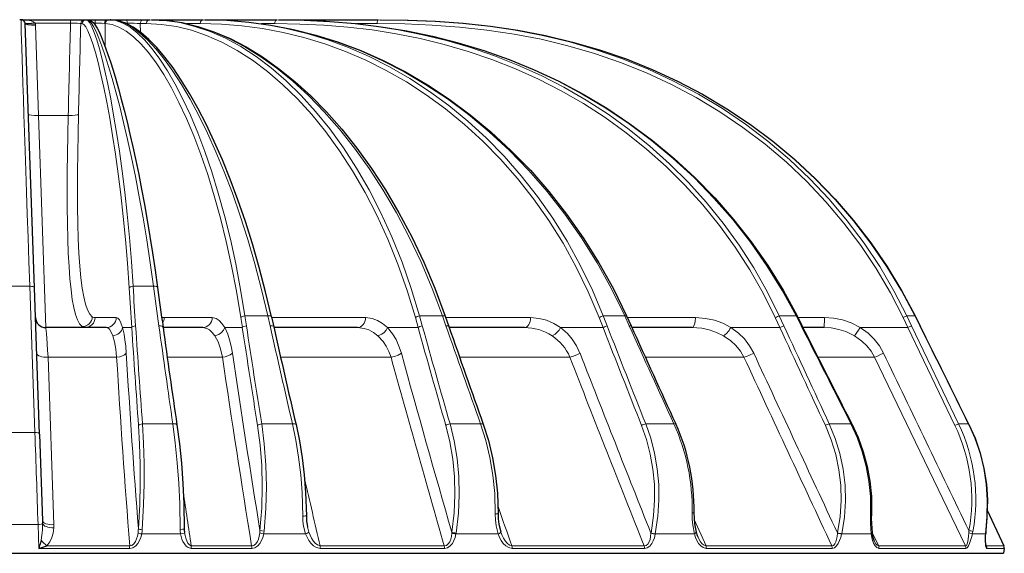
# Model space of a CAD drawing. Header units: millimetres. Extents: x 290 to 884, y -120 to 720.
# Tile 17 of 28: x 537 to 632, y 245 to 297. Entities that reach past the tile are written whole.
import ezdxf

# ---------------------------------------------------------------- set-up
doc = ezdxf.new("R2010")
doc.units = ezdxf.units.MM

# ---------------------------------------------------------------- blocks, each defined once
blk = doc.blocks.new('a', base_point=(326.023, -72.79))
at = {"color": 0, "linetype": 'Continuous', "lineweight": 30}
for p, q in [((536.691, 296.741), (536.559, 296.741)), ((536.691, 296.741), (541.512, 296.741)), ((537.99, 270.603), (537.091, 296.355)), ((541.512, 296.741), (542.904, 296.741)), ((542.904, 296.741), (543.034, 296.741)), ((543.034, 296.741), (543.168, 296.741)), ((543.168, 296.741), (543.919, 296.741)), ((543.919, 296.741), (545.172, 296.741)), ((545.172, 296.741), (545.265, 296.74)), ((545.265, 296.741), (545.375, 296.741)), ((545.411, 296.74), (545.375, 296.741)), ((545.411, 296.741), (546.346, 296.741)), ((546.346, 296.741), (546.915, 296.741)), ((546.915, 296.741), (548.64, 296.741)), ((548.64, 296.741), (549.24, 296.741)), ((549.392, 296.741), (549.767, 296.741)), ((549.767, 296.741), (551.606, 296.741)), ((551.606, 296.741), (554.418, 296.741)), ((554.589, 296.741), (561.593, 296.741)), ((561.783, 296.741), (571.462, 296.741)), ((538.488, 256.346), (537.99, 270.603)), ((561.07, 267.79), (561.288, 266.814)), ((577.991, 267.834), (578.332, 266.859)), ((595.643, 267.868), (596.086, 266.892)), ((612.236, 267.884), (612.732, 266.908)), ((623.733, 267.881), (624.219, 266.905)), ((544.984, 266.741), (539.091, 266.741)), ((554.373, 266.741), (550.517, 266.741)), ((569.439, 266.741), (561.305, 266.741)), ((585.69, 266.741), (578.373, 266.741)), ((602.003, 266.741), (596.155, 266.741)), ((614.837, 266.741), (612.817, 266.741)), ((538.488, 256.346), (538.782, 247.922)), ((630.76, 248.931), (632.378, 245.462)), ((485.546, 244.741), (632.324, 244.741)), ((632.409, 245.224), (632.324, 244.741))]:
    blk.add_line(p, q, dxfattribs=at)
at = {"color": 0, "linetype": 'Continuous', "lineweight": 0}
for p, q in [((541.512, 296.41), (538.07, 296.41)), ((538.09, 296.216), (538.398, 287.399)), ((541.512, 296.741), (541.512, 296.41)), ((542.505, 296.355), (542.635, 296.355)), ((543.933, 296.176), (543.913, 296.41)), ((544.875, 296.354), (544.886, 294.088)), ((546.839, 296.41), (547.052, 296.41)), ((547.052, 296.41), (547.057, 296.311)), ((548.287, 296.355), (548.888, 296.355)), ((548.287, 296.355), (548.329, 295.507)), ((552.846, 296.355), (554.129, 296.355)), ((560.107, 296.355), (561.392, 296.355)), ((569.355, 296.355), (571.367, 296.355)), ((539.091, 266.741), (538.398, 287.399)), ((538.398, 287.399), (541.282, 287.399)), ((537.541, 270.759), (535.603, 270.759)), ((538.044, 256.501), (537.541, 270.759)), ((547.595, 270.759), (549.585, 270.759)), ((543.91, 267.706), (545.966, 267.706)), ((550.629, 267.706), (555.307, 267.706)), ((558.234, 266.741), (558.087, 267.717)), ((558.633, 266.896), (558.485, 267.872)), ((558.485, 267.872), (560.717, 267.872)), ((560.717, 267.872), (560.936, 266.896)), ((561.089, 267.706), (570.241, 267.706)), ((575.349, 266.741), (575.077, 267.717)), ((575.757, 266.896), (575.485, 267.872)), ((575.485, 267.872), (577.716, 267.872)), ((577.716, 267.872), (578.058, 266.896)), ((578.036, 267.706), (586.294, 267.706)), ((593.352, 266.741), (592.971, 267.717)), ((593.754, 266.896), (593.372, 267.872)), ((593.372, 267.872), (595.458, 267.872)), ((595.458, 267.872), (595.902, 266.896)), ((595.717, 267.706), (602.358, 267.706)), ((610.572, 266.741), (610.121, 267.717)), ((610.96, 266.896), (610.508, 267.872)), ((610.508, 267.872), (612.146, 267.872)), ((612.146, 267.872), (612.642, 266.896)), ((612.327, 267.706), (614.917, 267.706)), ((623.038, 266.741), (622.57, 267.717)), ((623.395, 266.896), (622.928, 267.872)), ((622.928, 267.872), (623.718, 267.872)), ((623.718, 267.872), (624.203, 266.896)), ((542.637, 266.741), (542.637, 266.835)), ((547.464, 266.741), (546.572, 266.741)), ((558.234, 266.741), (556.517, 266.741)), ((575.349, 266.741), (572.355, 266.741)), ((593.352, 266.741), (589.217, 266.741)), ((605.792, 266.741), (610.572, 266.741)), ((618.391, 266.741), (623.038, 266.741)), ((623.038, 266.741), (627.605, 257.204)), ((623.395, 266.896), (627.959, 257.36)), ((539.877, 247.534), (539.32, 263.854)), ((545.996, 263.854), (539.32, 263.854)), ((556.297, 263.854), (550.919, 263.854)), ((572.711, 263.854), (561.956, 263.854)), ((590.12, 263.854), (579.385, 263.854)), ((607.069, 263.854), (597.466, 263.854)), ((619.783, 263.854), (614.282, 263.854)), ((628.638, 245.462), (619.783, 263.854)), ((548.513, 257.36), (551.472, 257.36)), ((560.119, 257.359), (563.117, 257.359)), ((578.452, 257.359), (581.428, 257.359)), ((597.505, 257.359), (600.249, 257.359)), ((615.38, 257.359), (617.484, 257.359)), ((627.959, 257.36), (628.932, 257.359)), ((538.044, 256.501), (535.107, 256.503)), ((538.346, 247.557), (534.798, 247.559)), ((538.427, 245.223), (538.346, 247.557)), ((602.218, 248.049), (603.385, 245.462)), ((548.439, 246.627), (552.215, 246.627)), ((552.602, 246.774), (552.604, 246.757)), ((560.311, 246.627), (564.399, 246.627)), ((578.625, 246.717), (578.631, 246.797)), ((579.034, 246.627), (579.049, 246.716)), ((579.034, 246.627), (583.142, 246.626)), ((598.017, 246.696), (598.02, 246.71)), ((598.436, 246.612), (598.439, 246.627)), ((598.439, 246.627), (602.241, 246.627)), ((616.172, 246.711), (616.173, 246.729)), ((616.579, 246.626), (616.584, 246.646)), ((616.579, 246.626), (619.451, 246.627)), ((619.543, 246.75), (620.184, 245.463)), ((629.307, 246.627), (630.583, 246.626)), ((547.267, 245.463), (539.215, 245.461)), ((559.142, 245.462), (553.26, 245.462)), ((577.892, 245.462), (565.811, 245.462)), ((597.358, 245.462), (584.485, 245.462)), ((615.627, 245.462), (603.385, 245.462)), ((630.61, 245.635), (630.695, 245.462)), ((632.378, 245.462), (630.695, 245.462)), ((547.266, 245.224), (538.427, 245.223)), ((559.145, 245.224), (553.261, 245.224)), ((577.901, 245.224), (565.816, 245.223)), ((597.373, 245.224), (584.496, 245.224)), ((615.65, 245.223), (603.402, 245.224)), ((632.409, 245.224), (630.725, 245.223))]:
    blk.add_line(p, q, dxfattribs=at)
for points in [[(537.541, 270.759), (537.458, 273.184), (537.377, 275.529), (537.3, 277.786), (537.226, 279.947), (537.156, 282.003), (537.09, 283.948), (537.029, 285.775), (536.971, 287.477), (536.919, 289.049), (536.872, 290.486), (536.829, 291.782), (536.792, 292.934), (536.761, 293.938), (536.735, 294.791), (536.714, 295.491), (536.7, 296.037), (536.691, 296.427), (536.688, 296.661), (536.691, 296.741)], [(536.691, 296.741), (537.03, 296.729), (537.358, 296.692), (537.661, 296.629), (537.911, 296.537), (538.07, 296.41)], [(541.512, 296.41), (541.875, 296.409), (542.188, 296.399), (542.406, 296.38), (542.505, 296.355)], [(547.216, 270.603), (547.048, 273.003), (546.855, 275.324), (546.639, 277.556), (546.403, 279.693), (546.151, 281.727), (545.885, 283.651), (545.609, 285.458), (545.326, 287.142), (545.041, 288.699), (544.755, 290.122), (544.473, 291.408), (544.196, 292.552), (543.929, 293.551), (543.674, 294.402), (543.431, 295.101), (543.205, 295.648), (542.996, 296.039), (542.806, 296.275), (542.635, 296.355)], [(547.595, 270.759), (547.428, 273.181), (547.235, 275.522), (547.019, 277.776), (546.783, 279.932), (546.53, 281.984), (546.264, 283.926), (545.988, 285.749), (545.706, 287.449), (545.421, 289.02), (545.136, 290.456), (544.854, 291.753), (544.579, 292.907), (544.313, 293.915), (544.059, 294.773), (543.819, 295.479), (543.595, 296.029), (543.388, 296.424), (543.201, 296.661), (543.034, 296.741)], [(549.585, 270.759), (549.263, 273.054), (548.922, 275.276), (548.567, 277.42), (548.199, 279.478), (547.823, 281.444), (547.441, 283.312), (547.057, 285.077), (546.674, 286.733), (546.294, 288.276), (545.922, 289.702), (545.561, 291.005), (545.212, 292.183), (544.879, 293.231), (544.565, 294.147), (544.271, 294.929), (544, 295.573), (543.753, 296.077), (543.533, 296.441), (543.34, 296.662), (543.168, 296.741)], [(543.913, 296.41), (544.258, 296.405), (544.558, 296.392), (544.809, 296.368)], [(558.087, 267.716), (557.667, 270.273), (557.195, 272.746), (556.674, 275.128), (556.109, 277.411), (555.505, 279.589), (554.866, 281.655), (554.198, 283.602), (553.504, 285.426), (552.791, 287.121), (552.063, 288.683), (551.325, 290.109), (550.581, 291.393), (549.835, 292.534), (549.093, 293.529), (548.356, 294.377), (547.63, 295.074), (546.918, 295.621), (546.222, 296.016), (545.546, 296.26), (544.875, 296.354)], [(558.485, 267.872), (558.064, 270.449), (557.59, 272.943), (557.068, 275.344), (556.501, 277.647), (555.895, 279.843), (555.255, 281.925), (554.584, 283.889), (553.89, 285.727), (553.175, 287.436), (552.446, 289.011), (551.706, 290.448), (550.961, 291.743), (550.215, 292.893), (549.471, 293.896), (548.735, 294.749), (548.01, 295.452), (547.298, 296.003), (546.604, 296.401), (545.929, 296.646), (545.265, 296.74)], [(560.717, 267.872), (560.11, 270.445), (559.457, 272.935), (558.762, 275.332), (558.031, 277.629), (557.268, 279.821), (556.479, 281.899), (555.668, 283.859), (554.842, 285.696), (554.006, 287.404), (553.163, 288.979), (552.321, 290.417), (551.482, 291.714), (550.652, 292.868), (549.835, 293.874), (549.036, 294.733), (548.257, 295.44), (547.503, 295.995), (546.776, 296.397), (546.08, 296.645), (545.411, 296.74)], [(547.052, 296.41), (547.381, 296.408), (547.711, 296.398), (548.007, 296.382), (548.287, 296.355)], [(575.077, 267.717), (574.278, 270.361), (573.382, 272.912), (572.395, 275.36), (571.326, 277.697), (570.181, 279.916), (568.968, 282.01), (567.695, 283.973), (566.37, 285.802), (565, 287.49), (563.592, 289.036), (562.155, 290.436), (560.695, 291.689), (559.219, 292.792), (557.734, 293.745), (556.245, 294.549), (554.758, 295.203), (553.279, 295.708), (551.812, 296.067), (550.362, 296.281), (548.888, 296.355)], [(575.485, 267.872), (574.682, 270.538), (573.782, 273.11), (572.792, 275.579), (571.718, 277.935), (570.568, 280.172), (569.351, 282.283), (568.073, 284.262), (566.743, 286.106), (565.368, 287.808), (563.956, 289.366), (562.515, 290.778), (561.051, 292.04), (559.572, 293.152), (558.083, 294.113), (556.592, 294.923), (555.103, 295.581), (553.623, 296.09), (552.156, 296.451), (550.706, 296.667), (549.24, 296.741)], [(577.716, 267.872), (576.727, 270.534), (575.647, 273.1), (574.485, 275.562), (573.247, 277.911), (571.943, 280.142), (570.58, 282.248), (569.166, 284.224), (567.708, 286.064), (566.215, 287.765), (564.695, 289.324), (563.154, 290.737), (561.599, 292.003), (560.038, 293.12), (558.478, 294.086), (556.923, 294.901), (555.381, 295.566), (553.855, 296.081), (552.353, 296.447), (550.877, 296.666), (549.392, 296.741)], [(554.129, 296.355), (554.163, 296.528), (554.248, 296.664), (554.418, 296.741)], [(592.971, 267.717), (591.917, 270.217), (590.744, 272.63), (589.46, 274.948), (588.072, 277.165), (586.589, 279.274), (585.017, 281.27), (583.367, 283.148), (581.645, 284.905), (579.86, 286.538), (578.021, 288.045), (576.135, 289.424), (574.209, 290.673), (572.251, 291.794), (570.268, 292.786), (568.267, 293.651), (566.253, 294.39), (564.234, 295.006), (562.213, 295.501), (560.196, 295.879), (558.187, 296.144), (556.191, 296.301), (554.129, 296.355)], [(593.373, 267.872), (592.313, 270.392), (591.135, 272.825), (589.844, 275.163), (588.449, 277.397), (586.959, 279.523), (585.38, 281.536), (583.722, 283.429), (581.993, 285.201), (580.2, 286.847), (578.353, 288.366), (576.46, 289.756), (574.527, 291.016), (572.562, 292.145), (570.573, 293.146), (568.566, 294.017), (566.548, 294.762), (564.524, 295.382), (562.499, 295.881), (560.48, 296.262), (558.47, 296.529), (556.473, 296.687), (554.418, 296.741)], [(595.458, 267.872), (594.178, 270.509), (592.775, 273.048), (591.257, 275.48), (589.633, 277.799), (587.914, 279.997), (586.107, 282.069), (584.224, 284.01), (582.273, 285.818), (580.264, 287.487), (578.206, 289.018), (576.108, 290.407), (573.979, 291.655), (571.826, 292.761), (569.658, 293.726), (567.482, 294.551), (565.305, 295.239), (563.132, 295.793), (560.971, 296.215), (558.825, 296.511), (556.699, 296.684), (554.589, 296.741)], [(610.121, 267.717), (608.946, 270.081), (607.646, 272.368), (606.227, 274.571), (604.695, 276.684), (603.059, 278.701), (601.324, 280.618), (599.499, 282.431), (597.59, 284.134), (595.606, 285.727), (593.553, 287.205), (591.44, 288.569), (589.274, 289.816), (587.063, 290.946), (584.812, 291.96), (582.53, 292.86), (580.223, 293.647), (577.897, 294.325), (575.557, 294.895), (573.21, 295.364), (570.858, 295.735), (568.508, 296.013), (566.161, 296.205), (563.822, 296.317), (561.392, 296.355)], [(610.508, 267.872), (609.326, 270.255), (608.018, 272.561), (606.591, 274.782), (605.05, 276.913), (603.404, 278.947), (601.659, 280.88), (599.823, 282.707), (597.903, 284.425), (595.908, 286.03), (593.844, 287.521), (591.72, 288.895), (589.544, 290.152), (587.321, 291.291), (585.061, 292.314), (582.769, 293.221), (580.453, 294.014), (578.118, 294.696), (575.771, 295.272), (573.416, 295.744), (571.059, 296.117), (568.704, 296.398), (566.354, 296.591), (564.012, 296.703), (561.593, 296.741)], [(612.145, 267.872), (610.795, 270.356), (609.312, 272.754), (607.706, 275.058), (605.982, 277.263), (604.148, 279.362), (602.214, 281.349), (600.187, 283.22), (598.076, 284.973), (595.891, 286.602), (593.638, 288.107), (591.328, 289.485), (588.968, 290.737), (586.566, 291.861), (584.132, 292.86), (581.671, 293.734), (579.192, 294.487), (576.701, 295.122), (574.204, 295.644), (571.706, 296.056), (569.214, 296.366), (566.729, 296.579), (564.257, 296.701), (561.783, 296.741)], [(622.57, 267.717), (621.325, 270.137), (619.944, 272.483), (618.433, 274.746), (616.798, 276.92), (615.044, 278.999), (613.177, 280.975), (611.206, 282.845), (609.135, 284.601), (606.974, 286.242), (604.728, 287.761), (602.407, 289.156), (600.016, 290.424), (597.566, 291.563), (595.063, 292.572), (592.516, 293.451), (589.933, 294.203), (587.321, 294.83), (584.688, 295.336), (582.04, 295.73), (579.384, 296.019), (576.725, 296.212), (574.066, 296.32), (571.367, 296.355)], [(622.928, 267.872), (621.674, 270.312), (620.284, 272.677), (618.763, 274.959), (617.116, 277.151), (615.351, 279.246), (613.472, 281.239), (611.487, 283.124), (609.403, 284.895), (607.227, 286.549), (604.967, 288.08), (602.63, 289.486), (600.225, 290.764), (597.759, 291.912), (595.241, 292.929), (592.679, 293.816), (590.081, 294.573), (587.455, 295.205), (584.81, 295.716), (582.151, 296.112), (579.486, 296.403), (576.819, 296.597), (574.154, 296.706), (571.462, 296.741)], [(623.717, 267.872), (622.42, 270.307), (620.989, 272.667), (619.429, 274.944), (617.746, 277.131), (615.945, 279.221), (614.033, 281.21), (612.017, 283.091), (609.904, 284.86), (607.699, 286.511), (605.413, 288.042), (603.05, 289.448), (600.621, 290.727), (598.131, 291.878), (595.591, 292.898), (593.008, 293.788), (590.39, 294.549), (587.746, 295.185), (585.082, 295.7), (582.407, 296.101), (579.726, 296.396), (577.044, 296.594), (574.367, 296.705), (571.644, 296.741)], [(541.282, 287.399), (541.241, 285.52), (541.21, 283.677), (541.19, 281.881), (541.181, 280.144), (541.186, 278.475), (541.205, 276.885), (541.24, 275.383), (541.291, 273.979), (541.36, 272.679), (541.448, 271.493), (541.555, 270.427), (541.682, 269.488), (541.83, 268.68), (541.999, 268.008), (542.188, 267.477), (542.397, 267.088), (542.637, 266.835)], [(542.279, 287.538), (542.236, 285.617), (542.204, 283.736), (542.184, 281.909), (542.179, 280.148), (542.188, 278.464), (542.214, 276.869), (542.258, 275.375), (542.321, 273.99), (542.405, 272.724), (542.511, 271.587), (542.639, 270.585), (542.79, 269.725), (542.965, 269.012), (543.163, 268.451), (543.384, 268.045), (543.627, 267.796)], [(545.966, 267.706), (546.121, 267.65), (546.271, 267.483), (546.414, 267.207), (546.572, 266.741)], [(556.517, 266.741), (556.252, 267.142), (555.968, 267.438), (555.672, 267.626), (555.307, 267.706)], [(572.355, 266.741), (571.887, 267.144), (571.39, 267.44), (570.872, 267.627), (570.241, 267.706)], [(589.217, 266.741), (588.557, 267.151), (587.859, 267.448), (587.137, 267.633), (586.294, 267.706)], [(605.792, 266.741), (605.011, 267.153), (604.186, 267.451), (603.332, 267.635), (602.358, 267.706)], [(614.917, 267.706), (615.796, 267.649), (616.661, 267.479), (617.496, 267.197), (618.391, 266.741)], [(539.32, 263.854), (539.282, 264.548), (539.245, 265.169), (539.209, 265.703), (539.175, 266.136), (539.144, 266.458), (539.117, 266.661), (539.091, 266.741)], [(544.984, 266.741), (545.141, 266.698), (545.294, 266.569), (545.439, 266.356), (545.621, 265.936)], [(546.93, 264.241), (546.877, 264.915), (546.806, 265.535), (546.718, 266.09), (546.572, 266.741)], [(555.559, 265.936), (555.311, 266.26), (555.045, 266.502), (554.766, 266.661), (554.373, 266.741)], [(556.517, 266.741), (556.401, 266.477), (556.203, 266.243), (555.944, 266.062), (555.559, 265.936)], [(557.277, 264.242), (557.155, 264.922), (556.999, 265.545), (556.813, 266.101), (556.517, 266.741)], [(571.438, 265.936), (571.013, 266.263), (570.56, 266.506), (570.089, 266.664), (569.439, 266.741)], [(572.355, 266.741), (572.224, 266.493), (572.035, 266.27), (571.806, 266.09), (571.438, 265.936)], [(573.714, 264.242), (573.485, 264.934), (573.199, 265.564), (572.863, 266.122), (572.355, 266.741)], [(589.217, 266.741), (589.075, 266.499), (588.896, 266.279), (588.695, 266.099), (588.39, 265.936)], [(591.107, 264.242), (590.773, 264.955), (590.36, 265.6), (589.878, 266.166), (589.217, 266.741)], [(605.085, 265.936), (604.409, 266.271), (603.694, 266.516), (602.952, 266.672), (602.003, 266.741)], [(608.021, 264.242), (607.616, 264.969), (607.114, 265.625), (606.532, 266.198), (605.792, 266.741)], [(614.837, 266.741), (615.571, 266.697), (616.293, 266.565), (616.991, 266.344), (617.831, 265.936)], [(618.391, 266.741), (618.227, 266.48), (618.073, 266.247), (617.943, 266.066), (617.831, 265.936)], [(620.669, 264.242), (620.259, 264.957), (619.753, 265.607), (619.163, 266.181), (618.391, 266.741)], [(545.996, 263.854), (545.91, 264.647), (545.787, 265.338), (545.621, 265.936)], [(556.297, 263.854), (556.116, 264.655), (555.87, 265.351), (555.559, 265.936)], [(572.711, 263.854), (572.506, 264.41), (572.251, 264.919), (571.953, 265.372), (571.438, 265.936)], [(607.069, 263.854), (606.719, 264.445), (606.288, 264.981), (605.786, 265.451), (605.085, 265.936)], [(619.783, 263.854), (619.445, 264.432), (619.03, 264.96), (618.545, 265.428), (617.831, 265.936)], [(545.996, 263.854), (546.296, 263.895), (546.564, 263.972), (546.774, 264.077), (546.93, 264.241)], [(556.297, 263.854), (556.575, 263.898), (556.836, 263.972), (557.057, 264.071), (557.277, 264.242)], [(572.711, 263.854), (573.061, 263.931), (573.393, 264.053), (573.714, 264.242)], [(607.069, 263.854), (607.32, 263.93), (607.612, 264.045), (608.021, 264.242)], [(619.783, 263.854), (619.993, 263.934), (620.304, 264.069), (620.669, 264.242)], [(548.131, 257.205), (548.238, 255.374), (548.294, 253.47), (548.298, 251.519), (548.247, 249.546), (548.112, 247.12)], [(548.513, 257.36), (548.62, 255.48), (548.676, 253.526), (548.679, 251.523), (548.627, 249.498), (548.493, 247.046)], [(551.472, 257.36), (551.711, 255.497), (551.905, 253.559), (552.05, 251.57), (552.142, 249.555), (552.182, 247.068)], [(559.719, 257.204), (559.969, 255.288), (560.122, 253.29), (560.172, 251.242), (560.119, 249.174), (559.948, 246.977)], [(560.119, 257.359), (560.372, 255.394), (560.526, 253.345), (560.576, 251.244), (560.521, 249.122), (560.351, 246.9)], [(563.117, 257.359), (563.445, 255.758), (563.713, 254.096), (563.915, 252.389), (564.049, 250.653), (564.117, 248.372)], [(578.042, 257.204), (578.438, 255.594), (578.721, 253.919), (578.886, 252.199), (578.931, 250.453), (578.854, 248.702), (578.631, 246.797)], [(578.452, 257.359), (578.852, 255.709), (579.139, 253.993), (579.306, 252.231), (579.351, 250.442), (579.272, 248.648), (579.049, 246.716)], [(581.428, 257.359), (581.933, 255.746), (582.334, 254.068), (582.625, 252.341), (582.801, 250.582), (582.858, 248.583)], [(597.101, 257.204), (597.582, 255.827), (597.954, 254.398), (598.213, 252.931), (598.354, 251.437), (598.376, 249.93), (598.278, 248.424), (598.02, 246.71)], [(597.505, 257.359), (597.993, 255.949), (598.371, 254.485), (598.633, 252.982), (598.776, 251.452), (598.798, 249.909), (598.698, 248.367), (598.439, 246.627)], [(614.992, 257.204), (615.563, 255.812), (616.007, 254.369), (616.32, 252.887), (616.496, 251.379), (616.534, 249.858), (616.433, 248.339), (616.173, 246.729)], [(615.38, 257.359), (615.961, 255.934), (616.414, 254.455), (616.732, 252.937), (616.911, 251.392), (616.949, 249.835), (616.845, 248.279), (616.584, 246.646)], [(617.484, 257.359), (618.092, 256.02), (618.59, 254.632), (618.973, 253.205), (619.237, 251.75), (619.378, 250.278), (619.388, 248.61)], [(628.932, 257.359), (629.552, 255.951), (630.049, 254.495), (630.416, 253.001), (630.651, 251.481), (630.752, 249.945), (630.708, 248.283)], [(564.117, 248.372), (564.138, 247.882), (564.199, 247.397), (564.399, 246.627)], [(582.858, 248.583), (582.877, 248), (582.945, 247.426), (583.143, 246.626)], [(602.019, 248.69), (602.026, 248.083), (602.076, 247.485), (602.241, 246.627)], [(619.388, 248.61), (619.379, 247.608), (619.451, 246.627)], [(619.48, 248.62), (619.479, 248.618), (619.388, 248.61)], [(630.708, 248.283), (630.677, 247.877), (630.583, 246.626)], [(538.638, 246.018), (538.728, 246.497), (538.775, 247.03), (538.789, 247.631)], [(539.215, 245.461), (539.494, 245.846), (539.687, 246.271), (539.81, 246.714), (539.874, 247.219)], [(547.266, 245.224), (547.585, 245.289), (547.858, 245.464), (548.072, 245.706), (548.234, 245.986), (548.352, 246.285), (548.439, 246.627)], [(547.267, 245.463), (547.491, 245.515), (547.682, 245.67), (547.831, 245.887), (547.941, 246.141), (548.021, 246.414), (548.08, 246.74)], [(552.576, 247.128), (552.535, 247.102), (552.42, 247.081), (552.182, 247.068)], [(552.604, 246.757), (552.564, 246.719), (552.446, 246.676), (552.215, 246.627)], [(552.215, 246.627), (552.268, 246.37), (552.347, 246.12), (552.453, 245.879), (552.589, 245.654), (552.761, 245.454), (552.974, 245.299), (553.261, 245.224)], [(552.604, 246.757), (552.656, 246.485), (552.728, 246.22), (552.821, 245.967), (552.939, 245.737), (553.085, 245.552), (553.26, 245.462)], [(559.142, 245.462), (559.365, 245.512), (559.553, 245.663), (559.698, 245.879), (559.803, 246.13), (559.877, 246.402), (559.929, 246.73)], [(559.145, 245.224), (559.461, 245.288), (559.734, 245.462), (559.948, 245.704), (560.108, 245.984), (560.225, 246.283), (560.311, 246.627)], [(560.311, 246.627), (560.122, 246.667), (559.929, 246.73)], [(560.351, 246.9), (560.119, 246.931), (559.948, 246.977)], [(564.399, 246.627), (564.536, 246.306), (564.706, 246.001), (564.913, 245.721), (565.163, 245.479), (565.462, 245.299), (565.816, 245.223)], [(564.72, 246.817), (564.834, 246.517), (564.97, 246.231), (565.131, 245.965), (565.32, 245.732), (565.542, 245.552), (565.811, 245.462)], [(577.892, 245.462), (578.107, 245.507), (578.287, 245.655), (578.423, 245.868), (578.519, 246.118), (578.583, 246.388), (578.625, 246.717)], [(577.901, 245.224), (578.205, 245.286), (578.471, 245.459), (578.679, 245.702), (578.836, 245.981), (578.949, 246.28), (579.034, 246.627)], [(584.496, 245.224), (584.166, 245.295), (583.879, 245.472), (583.64, 245.713), (583.441, 245.992), (583.278, 246.296), (583.143, 246.626)], [(584.485, 245.462), (584.244, 245.542), (584.025, 245.716), (583.834, 245.945), (583.669, 246.206), (583.528, 246.489), (583.397, 246.816)], [(597.358, 245.462), (597.552, 245.504), (597.716, 245.646), (597.839, 245.856), (597.925, 246.101), (597.981, 246.367), (598.017, 246.696)], [(597.373, 245.224), (597.648, 245.285), (597.893, 245.454), (598.088, 245.693), (598.238, 245.969), (598.348, 246.264), (598.436, 246.612)], [(602.241, 246.627), (602.361, 246.704), (602.413, 246.805)], [(603.402, 245.224), (603.11, 245.295), (602.861, 245.473), (602.656, 245.714), (602.487, 245.993), (602.351, 246.297), (602.241, 246.627)], [(603.385, 245.462), (603.191, 245.529), (603.012, 245.673), (602.853, 245.864), (602.712, 246.086), (602.563, 246.384)], [(615.627, 245.462), (615.785, 245.505), (615.919, 245.652), (616.019, 245.864), (616.091, 246.113), (616.14, 246.382), (616.172, 246.711)], [(615.65, 245.223), (615.874, 245.286), (616.079, 245.459), (616.249, 245.702), (616.384, 245.981), (616.49, 246.28), (616.58, 246.626)], [(620.209, 245.224), (619.999, 245.296), (619.828, 245.474), (619.693, 245.715), (619.588, 245.994), (619.509, 246.298), (619.451, 246.627)], [(628.638, 245.462), (628.725, 245.512), (628.8, 245.663), (628.859, 245.879), (628.904, 246.131), (628.938, 246.402), (628.965, 246.729)], [(628.668, 245.224), (628.794, 245.288), (628.92, 245.463), (629.034, 245.706), (629.135, 245.986), (629.223, 246.285), (629.307, 246.627)], [(629.307, 246.627), (629.195, 246.668), (628.965, 246.729)], [(630.725, 245.223), (630.649, 245.294), (630.6, 245.472), (630.573, 245.714), (630.564, 245.994), (630.568, 246.297), (630.583, 246.626)], [(620.184, 245.463), (620.045, 245.525), (619.917, 245.66), (619.776, 245.894)], [(628.638, 245.462), (627.554, 245.462), (626.345, 245.461), (625.017, 245.462), (623.577, 245.462), (622.029, 245.463), (620.184, 245.463)], [(630.695, 245.462), (630.633, 245.528)], [(628.668, 245.224), (627.582, 245.223), (626.373, 245.223), (625.044, 245.223), (623.603, 245.224), (622.054, 245.224), (620.209, 245.224)]]:
    blk.add_lwpolyline(points, dxfattribs=at)
at = {"color": 0, "linetype": 'Continuous', "lineweight": 30}
for points in [[(543.168, 296.741), (543.494, 296.645), (543.716, 296.458), (543.904, 296.218), (544.089, 295.917), (544.28, 295.547), (544.481, 295.107), (544.692, 294.594), (544.915, 294.009), (545.148, 293.351), (545.392, 292.621), (545.644, 291.82), (545.905, 290.949), (546.173, 290.009), (546.446, 289.002), (546.725, 287.93), (547.007, 286.793), (547.292, 285.594), (547.578, 284.335), (547.864, 283.017), (548.148, 281.642), (548.429, 280.214), (548.706, 278.734), (548.978, 277.205), (549.243, 275.629), (549.5, 274.008), (549.747, 272.347), (549.985, 270.643)], [(561.07, 267.79), (560.494, 270.232), (559.875, 272.6), (559.218, 274.885), (558.527, 277.081), (557.806, 279.184), (557.059, 281.186), (556.292, 283.084), (555.508, 284.872), (554.712, 286.547), (553.909, 288.104), (553.101, 289.541), (552.293, 290.854), (551.489, 292.04), (550.692, 293.097), (549.904, 294.024), (549.128, 294.818), (548.365, 295.479), (547.615, 296.005), (546.877, 296.394), (546.152, 296.641), (545.421, 296.74)], [(549.392, 296.741), (550.874, 296.668), (552.384, 296.45), (553.917, 296.083), (555.47, 295.567), (557.036, 294.9), (558.612, 294.083), (560.19, 293.114), (561.767, 291.997), (563.335, 290.73), (564.887, 289.317), (566.417, 287.759), (567.919, 286.06), (569.383, 284.222), (570.804, 282.25), (572.172, 280.149), (573.481, 277.923), (574.722, 275.579), (575.888, 273.124), (576.971, 270.565), (577.991, 267.834)], [(554.589, 296.741), (556.711, 296.684), (558.856, 296.511), (561.021, 296.215), (563.2, 295.791), (565.388, 295.237), (567.58, 294.547), (569.769, 293.721), (571.949, 292.754), (574.112, 291.647), (576.25, 290.399), (578.355, 289.009), (580.419, 287.478), (582.433, 285.809), (584.389, 284.002), (586.275, 282.061), (588.084, 279.991), (589.806, 277.796), (591.431, 275.481), (592.951, 273.052), (594.355, 270.517), (595.643, 267.868)], [(561.783, 296.741), (564.255, 296.702), (566.74, 296.579), (569.237, 296.367), (571.74, 296.058), (574.248, 295.645), (576.753, 295.124), (579.251, 294.488), (581.737, 293.735), (584.202, 292.861), (586.641, 291.863), (589.046, 290.738), (591.408, 289.488), (593.72, 288.11), (595.974, 286.607), (598.16, 284.979), (600.27, 283.228), (602.297, 281.359), (604.231, 279.375), (606.063, 277.279), (607.787, 275.078), (609.393, 272.778), (610.875, 270.384), (612.236, 267.884)], [(571.644, 296.741), (574.327, 296.706), (577.014, 296.596), (579.704, 296.4), (582.391, 296.107), (585.071, 295.707), (587.737, 295.193), (590.384, 294.559), (593.002, 293.799), (595.586, 292.911), (598.125, 291.893), (600.614, 290.745), (603.043, 289.468), (605.404, 288.065), (607.69, 286.537), (609.893, 284.888), (612.006, 283.123), (614.022, 281.246), (615.933, 279.261), (617.733, 277.174), (619.417, 274.991), (620.977, 272.718), (622.41, 270.362), (623.733, 267.881)], [(551.865, 257.248), (552.104, 255.417), (552.298, 253.512), (552.443, 251.557), (552.536, 249.577), (552.576, 247.128)], [(563.462, 257.281), (563.792, 255.699), (564.06, 254.059), (564.262, 252.374), (564.396, 250.662), (564.465, 248.404)], [(581.693, 257.324), (582.2, 255.721), (582.604, 254.053), (582.896, 252.337), (583.073, 250.591), (583.131, 248.605)], [(617.566, 257.371), (618.177, 256.031), (618.677, 254.642), (619.063, 253.214), (619.328, 251.759), (619.47, 250.285), (619.48, 248.619)], [(628.944, 257.367), (629.566, 255.959), (630.063, 254.501), (630.432, 253.006), (630.667, 251.485), (630.768, 249.949), (630.724, 248.286)], [(583.131, 248.605), (583.147, 248.087), (583.207, 247.577), (583.393, 246.829)], [(602.205, 248.705), (602.212, 248.149), (602.258, 247.601), (602.413, 246.805)], [(619.48, 248.619), (619.468, 248.136), (619.473, 247.658), (619.543, 246.751)], [(619.777, 245.894), (619.636, 246.28), (619.543, 246.751)], [(630.633, 245.528), (630.618, 245.587), (630.601, 245.714), (630.589, 245.873), (630.585, 246.051), (630.586, 246.243), (630.592, 246.443), (630.604, 246.67)], [(538.638, 246.018), (538.605, 245.896), (538.571, 245.771), (538.537, 245.643), (538.503, 245.514), (538.469, 245.385), (538.427, 245.223)]]:
    blk.add_lwpolyline(points, dxfattribs=at)
for centre, radius, start, end in [((536.691, 296.341), 0.4, 2, 90), ((1779.686, 436.352), 1240.815, 187.674718, 187.854676), ((539.091, 267.741), 1, 182, 270), ((1779.843, 436.388), 1240.976, 187.855299, 188.299855), ((1880.569, 562.643), 1352.041, 192.638671, 193.053049), ((2394.241, 901.716), 1923.687, 199.270053, 199.571166), ((5887.131, 2667.948), 5810.355, 204.4083613, 204.5116645), ((-5157.684, -2663.694), 6471.95, 26.8298424, 26.9244963), ((-3615.959, -1839.907), 4734.74, 26.292541, 26.421344), ((582.339, 249.123), 19.871, 358.79684, 24.47936), ((569.552, 248.398), 5.087, 179.94134, 192.76227), ((843.868, 231.642), 213.793, 175.535, 175.96922), ((554.979, 247.125), 2.403, 179.94163, 188.39861), ((605.501, 247.668), 3.206, 195.60481, 204.13375), ((529.368, 276.557), 32.618, 286.12577, 287.5714), ((632.015, 245.293), 0.4, 350.03638, 25.01174)]:
    blk.add_arc(centre, radius, start, end, dxfattribs=at)
at = {"color": 0, "linetype": 'Continuous', "lineweight": 0}
for centre, radius, start, end in [((536.691, 296.167), 1.401, 2.00162, 9.99838), ((9928.702, 52.224), 9390.366, 178.5099182, 178.5649151), ((9963.584, 51.184), 9424.269, 178.5092942, 178.5629118), ((542.904, 296.341), 0.4, 90.035, 178.04044), ((543.035, 296.341), 0.4, 90.04781, 178.05426), ((543.793, 293.007), 3.405, 87.9822, 90.6078), ((544.752, 295.943), 0.429, 73.31772, 82.45939), ((1791.895, 348.867), 1247.137, 183.597924, 183.775754), ((1793.765, 349.307), 1248.643, 183.60667, 183.784287), ((1782.901, 437.604), 1244.55, 187.704314, 187.883802), ((543.915, 268.208), 0.502, 235.03888, 269.43639), ((550.628, 270.002), 2.297, 263.86562, 270.01214), ((542.926, 267.231), 0.491, 233.85408, 269.36306), ((1790.225, 348.768), 1245.464, 183.776274, 184.216032), ((1792.114, 349.209), 1246.989, 183.784804, 184.224029), ((1782.611, 437.577), 1244.26, 187.884403, 188.32796), ((1827.685, 459.455), 1283.996, 188.63211, 189.062774), ((1831.309, 460.303), 1287.288, 188.641061, 189.070633), ((1885.815, 564.849), 1357.969, 192.674423, 193.087172), ((2079.077, 686.273), 1561.155, 195.58883, 195.952515), ((2087.3, 688.883), 1569.342, 195.598464, 195.960267), ((2410.129, 908.989), 1941.331, 199.314247, 199.612765), ((585.708, 261.869), 4.872, 56.60755, 90.21147), ((3048.328, 1226.511), 2635.918, 201.352969, 201.575706), ((3079.412, 1239.135), 2669.035, 201.362429, 201.582415), ((6091.943, 2766.661), 6037.822, 204.4574766, 204.5569321), ((9038.672, 4166.819), 9286.737, 204.8322021, 204.8970503), ((9532.038, 4395.725), 9830.202, 204.8355136, 204.8967774), ((-4846.98, -2511.148), 6125.766, 26.8685218, 26.9685553), ((-3497.407, -1782.708), 4603.102, 26.307853, 26.440348), ((585.784, 262.011), 4.711, 23.02404, 56.42915), ((1790.816, 340.611), 1247.184, 183.528454, 184.375362), ((1796.527, 341.869), 1252.006, 183.554774, 184.340157), ((1823.985, 450.577), 1281.366, 188.37907, 189.211227), ((1833.536, 452.858), 1290.121, 188.406817, 189.182665), ((2071.797, 676.262), 1554.78, 195.381932, 196.086078), ((2092.988, 683.07), 1575.948, 195.412294, 196.071221), ((589.463, 266.977), 3.192, 281.87825, 301.00581), ((3058.514, 1224.589), 2648.77, 201.266712, 201.694239), ((3143.722, 1259.381), 2739.734, 201.298379, 201.692743), ((10209.201, 4720.949), 10586.153, 204.8996773, 205.0094697), ((12290.118, 5691.633), 12881.303, 204.919134, 205.0050577), ((-39460.134, -19012.588), 44475.464, 25.6604874, 25.6851904), ((581.986, 249.116), 20.037, 358.78153, 24.29124), ((612.56, 249.976), 16.691, 349.58544, 25.66114), ((612.519, 249.964), 17.12, 349.62563, 25.59332), ((5620.521, 423.536), 5085.221, 181.88234, 181.983172), ((1878.256, 552.748), 1347.938, 192.892122, 193.17746), ((1782.664, 428.433), 1242.946, 188.220272, 188.465124), ((2355.151, 874.442), 1879.062, 199.432182, 199.55617), ((630.711, 248.308), 0.0256, 261.7591, 299.06237), ((528.303, 247.553), 10.486, 0.42565, 2.01701), ((536.292, 247.41), 3.587, 356.94289, 1.98343), ((544.067, 247.267), 4.048, 352.5301, 357.93067), ((544.913, 247.293), 3.589, 349.2982, 356.05209), ((555.099, 247.066), 2.918, 179.94217, 188.65048), ((556.266, 247.134), 3.685, 353.70576, 357.55782), ((556.961, 247.247), 3.408, 349.51238, 354.15685), ((569.485, 248.414), 5.025, 192.76912, 198.53436), ((579.391, 249.21), 2.608, 252.92109, 262.1211), ((622.397, 247.162), 6.583, 356.23276, 358.23515), ((627.816, 240.277), 6.782, 76.85017, 80.14577), ((622.797, 248.078), 6.67, 347.43075, 349.66094)]:
    blk.add_arc(centre, radius, start, end, dxfattribs=at)
at = {"color": 0, "linetype": 'Continuous', "lineweight": 30, "extrusion": (0, 0, -1)}
for centre, major_axis, ratio, start_param, end_param in [((538.07, 296.584), (-0.985, -0.174), 0.171088, 4.742547, 6.283185), ((538.09, 296.39), (-0.999, -0.035), 0.173546, 4.718449, 6.271496)]:
    blk.add_ellipse(centre, major_axis=major_axis, ratio=ratio, start_param=start_param, end_param=end_param, dxfattribs=at)
at = {"color": 0, "linetype": 'Continuous', "lineweight": 0, "extrusion": (0, 0, -1)}
for centre, major_axis, ratio, start_param, end_param in [((543.919, 296.341), (0, -0.4), 0.013178, 1.745571, 3.141593), ((548.64, 296.341), (0, -0.4), 0.883806, 1.605669, 3.141593), ((549.24, 296.341), (0, -0.4), 0.881648, 1.605672, 3.141593), ((549.767, 296.341), (0, 0.4), 0.578017, 0, 0.168751), ((551.606, 296.341), (0, -0.4), 0.732589, 2.309402, 3.141593), ((561.593, 296.341), (0, -0.4), 0.503993, 1.605693, 3.141583), ((571.462, 296.341), (0, -0.4), 0.236825, 1.605694, 3.141592), ((541.282, 287.573), (-1, 0.025), 0.173595, 3.198582, 4.70804), ((537.59, 270.589), (-0.4, -0.014), 0.429233, 1.461661, 3.141593), ((542.637, 267.831), (-0.554, -0.833), 0.987851, 4.165925, 5.690407), ((544.984, 267.741), (0, -1), 0.982755, 4.747296, 6.283185), ((554.373, 267.741), (0, -1), 0.933966, 4.747296, 6.283185), ((569.439, 267.741), (0, -1), 0.802077, 4.747298, 6.283185), ((585.69, 267.741), (0, -1), 0.604783, 4.747302, 6.283185), ((602.003, 267.741), (0, -1), 0.355585, 4.747308, 6.283185), ((622.591, 267.703), (-0.361, -0.173), 0.054283, 1.538311, 2.797319), ((623.375, 267.703), (0.358, 0.178), 0.008847, 6.254181, 6.585896), ((545.592, 266.776), (-0.964, -0.267), 0.832598, 3.504356, 4.909834), ((547.855, 266.727), (-0.399, -0.026), 0.423386, 0.236027, 1.573063), ((550.115, 266.727), (-0.396, -0.055), 0.419883, 1.62396, 3.379251), ((558.603, 266.727), (-0.395, -0.06), 0.410605, 0.434287, 1.707686), ((560.898, 266.727), (-0.39, -0.088), 0.398423, 1.75745, 3.14174), ((575.662, 266.727), (-0.385, -0.107), 0.36554, 0.730055, 1.919481), ((577.954, 266.727), (-0.378, -0.132), 0.339328, 1.965677, 3.141684), ((593.583, 266.727), (-0.373, -0.145), 0.285992, 1.016001, 2.153999), ((595.722, 266.727), (-0.364, -0.165), 0.24485, 2.195911, 3.141637), ((605.449, 266.776), (-0.527, -0.85), 0.313467, 4.560507, 5.843432), ((610.702, 266.727), (-0.363, -0.168), 0.175508, 1.285704, 2.436065), ((612.375, 266.727), (-0.357, -0.181), 0.120634, 2.476125, 3.141621), ((539.212, 264.276), (-0.999, -0.035), 0.428005, 4.618916, 6.283185), ((551.469, 257.191), (-0.396, -0.058), 0.418091, 1.63926, 3.141594), ((560.085, 257.19), (-0.395, -0.063), 0.408743, 0.452117, 1.720736), ((563.073, 257.19), (-0.39, -0.09), 0.394942, 1.775527, 3.141593), ((578.351, 257.19), (-0.385, -0.11), 0.361305, 0.747449, 1.936652), ((581.316, 257.19), (-0.377, -0.134), 0.333029, 1.988057, 3.141595), ((597.327, 257.19), (-0.372, -0.147), 0.279489, 1.032449, 2.175297), ((600.06, 257.19), (-0.364, -0.166), 0.23614, 2.223233, 3.141992), ((615.115, 257.19), (-0.363, -0.168), 0.167979, 1.301159, 2.460348), ((617.209, 257.19), (-0.357, -0.181), 0.111437, 2.507854, 3.141593), ((627.619, 257.191), (-0.361, -0.173), 0.046423, 1.5546, 2.819498), ((538.088, 256.332), (-0.4, -0.014), 0.428234, 1.474288, 3.141593), ((564.065, 248.402), (0.4, 0.001), 0.0778, 6.282192, 7.72433), ((582.731, 248.609), (0.4, -0.004), 0.065358, 0, 1.246783), ((601.805, 248.714), (0.4, -0.009), 0.05624, 6.282291, 7.289684), ((539.782, 247.957), (-0.999, -0.035), 0.427058, 4.632014, 6.283185), ((539.779, 247.642), (-0.999, 0.054), 0.419801, 4.5945, 6.130259), ((548.447, 246.696), (0.393, -0.077), 0.174403, 1.557784, 2.74142), ((548.501, 247.106), (0.399, -0.029), 0.151427, 1.580047, 2.904197), ((564.347, 246.696), (0.375, 0.139), 0.208711, 0.195866, 1.508206), ((578.939, 246.783), (0.395, -0.061), 0.130278, 1.268102, 2.443061), ((598.242, 246.682), (0.392, -0.077), 0.089145, 1.035784, 2.161801), ((598.245, 246.696), (0.392, -0.077), 0.089141, 1.035762, 2.161792), ((616.292, 246.696), (0.391, -0.084), 0.026266, 0.737117, 1.874755), ((616.295, 246.715), (0.391, -0.083), 0.030232, 0.737358, 1.881561), ((559.113, 245.293), (0, 0.4), 0.082145, 1.134463, 1.745328), ((577.795, 245.293), (0, 0.4), 0.268368, 1.134465, 1.74533), ((597.183, 245.293), (0, 0.4), 0.481778, 1.13448, 1.745345), ((615.366, 245.293), (0, 0.4), 0.720089, 1.134522, 1.745388), ((619.898, 245.294), (0, 0.4), 0.788763, 1.134594, 1.74546), ((628.301, 245.293), (0, 0.4), 0.930228, 1.134436, 1.745302)]:
    blk.add_ellipse(centre, major_axis=major_axis, ratio=ratio, start_param=start_param, end_param=end_param, dxfattribs=at)
at = {"color": 0, "linetype": 'Continuous', "lineweight": 0}
for centre, major_axis, ratio, start_param, end_param in [((545.172, 296.341), (0, 0.4), 0.909763, 0, 1.501799), ((545.265, 296.34), (0.009, 0.4), 0.974812, 0.023831, 1.558036), ((545.411, 296.34), (0.01, 0.4), 0.974664, 6.283184, 6.309689), ((546.346, 296.341), (0, -0.4), 0.300726, 2.142183, 3.141593), ((546.915, 296.341), (0, -0.4), 0.346875, 1.745329, 3.141593), ((538.398, 287.573), (0.999, 0.035), 0.173546, 3.141593, 4.706329), ((547.607, 270.589), (0.399, 0.025), 0.423567, 1.572661, 2.912779), ((549.589, 270.589), (0.396, 0.053), 0.42059, 6.052936, 7.807139), ((542.921, 267.741), (0, 1), 0.990112, 3.141593, 4.677481), ((549.679, 267.741), (0, 1), 0.950707, 4.103465, 4.677481), ((558.456, 267.703), (0.396, 0.06), 0.410791, 1.435253, 2.70913), ((560.679, 267.703), (0.39, 0.087), 0.398777, 0.000002, 1.38603), ((575.391, 267.703), (0.385, 0.107), 0.36597, 1.223902, 2.413319), ((577.613, 267.703), (0.378, 0.132), 0.339976, 6.283174, 7.46145), ((593.203, 267.703), (0.373, 0.145), 0.286659, 0.989834, 2.127277), ((595.279, 267.703), (0.364, 0.165), 0.245754, 6.283182, 7.231753), ((610.252, 267.703), (0.363, 0.168), 0.176281, 0.708118, 1.857471), ((611.88, 267.703), (0.357, 0.181), 0.121591, 6.283173, 6.952057), ((614.837, 267.741), (0, 1), 0.080128, 3.141593, 4.677461), ((623.058, 266.727), (0.361, 0.173), 0.05356, 0.342104, 1.601768), ((623.86, 266.727), (-0.358, -0.178), 0.009635, 2.841982, 3.154799), ((548.52, 257.191), (0.399, 0.029), 0.422874, 1.558302, 2.887746), ((628.585, 257.19), (-0.359, -0.177), 0.017363, 2.870314, 3.141506), ((538.392, 247.627), (-0.4, -0.014), 0.170769, 1.448116, 3.000803), ((583.016, 246.696), (-0.377, -0.133), 0.277382, 1.81492, 3.147996), ((619.146, 246.696), (-0.396, -0.055), 0.405511, 2.391089, 3.141596), ((630.205, 246.696), (-0.399, 0.026), 0.381929, 2.841856, 3.141594), ((539.115, 245.884), (0.727, -0.686), 0.256241, 4.257722, 5.083547), ((547.278, 245.294), (0, 0.4), 0.032274, 1.134465, 1.745329), ((553.251, 245.293), (0, -0.4), 0.02534, 1.396263, 2.007129), ((565.758, 245.293), (0, -0.4), 0.147191, 1.396271, 2.007136), ((584.363, 245.293), (0, -0.4), 0.337507, 1.396241, 2.007107), ((603.183, 245.293), (0, -0.4), 0.555046, 1.396271, 2.007138), ((630.344, 245.293), (0, -0.4), 0.96792, 1.396021, 2.006885)]:
    blk.add_ellipse(centre, major_axis=major_axis, ratio=ratio, start_param=start_param, end_param=end_param, dxfattribs=at)

msp = doc.modelspace()

# ---------------------------------------------------------------- block references
at = {"color": 72, "linetype": 'Continuous', "lineweight": 0}
msp.add_blockref('a', (326.023, -72.79), dxfattribs=at)

doc.saveas('drawing.dxf')
